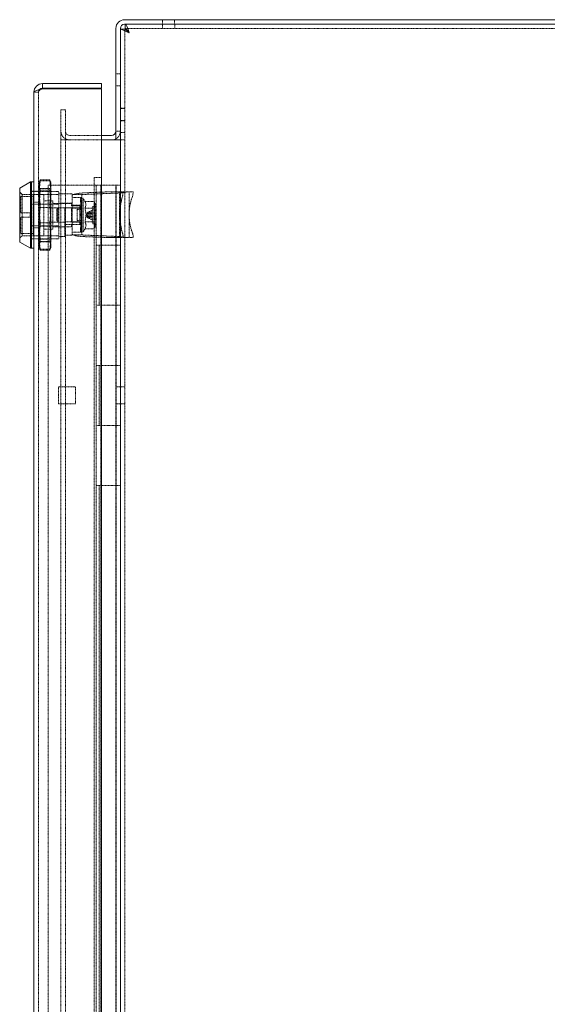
# Model space of a CAD drawing. Header units: inches. Extents: x 2934 to 6866, y 422 to 3136.
# Tile 83 of 84: x 6214 to 6437, y 2526 to 2942. Entities that reach past the tile are written whole.
import ezdxf

# ---------------------------------------------------------------- set-up
doc = ezdxf.new("R2010")
doc.units = ezdxf.units.IN
doc.header["$MEASUREMENT"] = 0
doc.linetypes.add('HIDDEN', pattern=[0.2, 0.1, -0.1])

msp = doc.modelspace()

# ---------------------------------------------------------------- linework, layer by layer
at = {"color": 7, "linetype": 'Continuous', "lineweight": 15}
for p, q in [((6258.09, 2942.21), (6497.81, 2942.21)), ((6254.42, 2938.54), (6254.42, 2891.39)), ((6256.32, 2938.54), (6256.32, 2891.39)), ((6256.32, 2938.24), (6258.22, 2938.24)), ((6256.32, 939.28), (6256.32, 2938.24)), ((6258.09, 2940.31), (6258.4, 2940.31)), ((6258.4, 2940.31), (6497.81, 2940.31)), ((6258.4, 2938.42), (6258.4, 2940.31)), ((6223.5, 2915.21), (6223.5, 2913.31)), ((6223.5, 2915.21), (6248.4, 2915.21)), ((6223.5, 2913.31), (6248.4, 2913.31)), ((6223.5, 2913.05), (6248.4, 2913.05)), ((6248.4, 2915.21), (6248.4, 2913.31)), ((6248.4, 1053.63), (6248.4, 2913.05)), ((6219.82, 1055.16), (6219.82, 2911.53)), ((6252.64, 2893.29), (6248.4, 2893.29)), ((6254.42, 2891.39), (6248.4, 2891.39)), ((6254.42, 2891.39), (6256.32, 2891.39)), ((6256.32, 2891.39), (6256.32, 2891.39)), ((6218.32, 2873.64), (6213.82, 2871.05)), ((6213.82, 2848.24), (6213.82, 2871.05)), ((6218.82, 2873.64), (6218.32, 2873.64)), ((6218.32, 2845.64), (6218.32, 2873.64)), ((6219.82, 2873.64), (6218.82, 2873.64)), ((6218.82, 2845.64), (6218.82, 2873.64)), ((6213.82, 2848.24), (6218.32, 2845.64)), ((6218.32, 2845.64), (6218.82, 2845.64)), ((6218.82, 2845.64), (6219.82, 2845.64))]:
    msp.add_line(p, q, dxfattribs=at)
at = {"color": 7, "linetype": 'HIDDEN', "lineweight": 0}
for p, q in [((6274.06, 2942.21), (6274.06, 2940.31)), ((6279.22, 2940.31), (6279.22, 2942.21)), ((6258.22, 939.28), (6258.22, 2938.24)), ((6258.4, 2938.42), (6864.06, 2938.42)), ((6274.11, 2940.31), (6274.11, 2938.42)), ((6279.27, 2938.42), (6279.27, 2940.31)), ((6256.32, 2919.39), (6254.42, 2919.39)), ((6254.42, 2914.23), (6256.32, 2914.23)), ((6219.82, 2911.53), (6221.72, 2911.53)), ((6221.72, 1055.16), (6221.72, 2911.53)), ((6258.22, 2904.79), (6256.32, 2904.79)), ((6258.22, 2904.69), (6256.32, 2904.69)), ((6231.25, 2894.57), (6231.25, 2904.09)), ((6231.25, 2904.09), (6233.14, 2904.09)), ((6233.14, 2904.09), (6233.14, 2894.57)), ((6256.32, 2899.63), (6258.22, 2899.63)), ((6256.32, 2899.53), (6258.22, 2899.53)), ((6231.25, 2891.39), (6231.25, 2894.57)), ((6233.14, 2891.39), (6233.14, 2894.57)), ((6248.4, 2893.29), (6234.92, 2893.29)), ((6254.42, 2895.07), (6256.32, 2895.07)), ((6256.32, 2894.57), (6258.22, 2894.57)), ((6231.25, 2891.39), (6231.25, 1075.29)), ((6231.25, 2891.39), (6233.14, 2891.39)), ((6233.14, 2891.39), (6233.14, 1075.29)), ((6234.92, 2891.39), (6233.14, 2891.39)), ((6248.4, 2891.39), (6234.92, 2891.39)), ((6256.32, 2891.39), (6258.22, 2891.39)), ((6245.22, 1091.17), (6245.22, 2875.52)), ((6245.22, 2875.52), (6248.4, 2875.52)), ((6222, 2872.68), (6222.45, 2874.48)), ((6222.45, 2874.1), (6222, 2869.19)), ((6222.13, 2873.65), (6222, 2873.14)), ((6222, 2869.19), (6222, 2873.14)), ((6222.45, 2874.1), (6222.45, 2874.48)), ((6222.45, 2874.48), (6226.55, 2874.48)), ((6226.55, 2874.1), (6222.45, 2874.1)), ((6225.84, 1094.34), (6225.84, 2872.34)), ((6246.16, 2872.34), (6225.84, 2872.34)), ((6226.55, 2874.48), (6226.55, 2874.1)), ((6226.55, 2874.48), (6227, 2872.68)), ((6227, 2873.14), (6226.86, 2873.65)), ((6227, 2873.14), (6227, 2869.19)), ((6246.16, 2872.34), (6246.16, 2846.94)), ((6254.55, 2872.34), (6246.16, 2872.34)), ((6248.07, 2872.34), (6248.07, 2846.94)), ((6254.42, 2846.94), (6254.42, 2872.34)), ((6254.55, 1094.34), (6254.55, 2872.34)), ((6254.55, 2872.34), (6256.32, 2872.34)), ((6214.82, 2868.39), (6213.82, 2869.39)), ((6214.26, 2867.44), (6214.26, 2860.54)), ((6219.46, 2867.44), (6214.26, 2867.44)), ((6214.82, 2850.89), (6214.82, 2868.39)), ((6230.32, 2868.39), (6214.82, 2868.39)), ((6219.82, 2869.74), (6218.82, 2869.74)), ((6230.32, 2869.64), (6218.82, 2869.64)), ((6219.46, 2868.39), (6219.46, 2850.89)), ((6223.96, 2868.39), (6219.46, 2868.39)), ((6221.72, 2869.7), (6219.82, 2869.7)), ((6227, 2870.74), (6222, 2870.74)), ((6222, 2863.14), (6222.45, 2869.85)), ((6222, 2856.15), (6222, 2869.19)), ((6222, 2869.19), (6222.45, 2864.27)), ((6222.45, 2870.88), (6222.45, 2869.85)), ((6226.55, 2870.88), (6222.45, 2870.88)), ((6222.45, 2869.85), (6226.55, 2869.85)), ((6223.96, 2868.39), (6223.96, 2850.89)), ((6226.55, 2869.85), (6226.55, 2870.88)), ((6226.55, 2869.85), (6227, 2863.14)), ((6226.55, 2864.27), (6227, 2869.19)), ((6227, 2869.19), (6227, 2856.15)), ((6230.32, 2864.23), (6230.32, 2869.64)), ((6236.02, 2868.64), (6230.32, 2868.64)), ((6236.02, 2868.64), (6236.02, 2867.93)), ((6236.02, 2867.93), (6236.02, 2868.27)), ((6236.02, 2868.27), (6240.02, 2868.27)), ((6236.02, 2851.61), (6236.02, 2867.93)), ((6236.02, 2867.07), (6240.02, 2867.07)), ((6240.02, 2868.27), (6240.02, 2851.28)), ((6240.25, 2868.32), (6254.84, 2868.95)), ((6250.19, 2869.42), (6241.21, 2869.03)), ((6253.8, 2869.42), (6250.19, 2869.42)), ((6256.02, 2869.42), (6253.8, 2869.42)), ((6256.02, 2869.42), (6256.02, 2850.12)), ((6257.47, 2869.42), (6256.02, 2869.42)), ((6261.75, 2869.42), (6257.47, 2869.42)), ((6260.02, 2850.12), (6260.02, 2869.42)), ((6218.82, 2864.25), (6219.82, 2864.25)), ((6218.82, 2864.23), (6230.32, 2864.23)), ((6221.72, 2865.07), (6219.82, 2865.07)), ((6222.45, 2856.42), (6222, 2863.14)), ((6222.45, 2862.86), (6222, 2856.15)), ((6222.45, 2862.86), (6222.45, 2864.27)), ((6222.45, 2864.27), (6226.55, 2864.27)), ((6226.55, 2862.86), (6222.45, 2862.86)), ((6227.86, 2865.64), (6223.96, 2865.64)), ((6226.55, 2864.27), (6226.55, 2862.86)), ((6227.86, 2865.64), (6227.86, 2859.64)), ((6235.66, 2864.54), (6227.86, 2864.54)), ((6236.02, 2864.64), (6230.32, 2864.64)), ((6230.32, 2855.06), (6230.32, 2864.23)), ((6232.82, 2862.74), (6236.02, 2862.74)), ((6232.82, 2850.64), (6232.82, 2862.74)), ((6233.02, 2862.72), (6233.02, 2856.72)), ((6236.02, 2862.72), (6233.02, 2862.72)), ((6235.66, 2863.62), (6235.66, 2864.54)), ((6235.66, 2863.62), (6239.26, 2863.62)), ((6240.02, 2863.77), (6236.02, 2863.77)), ((6240.02, 2862.72), (6236.02, 2862.72)), ((6239.26, 2862.51), (6239.26, 2863.62)), ((6239.47, 2866.74), (6240.07, 2866.74)), ((6239.47, 2866.74), (6239.73, 2863.64)), ((6239.47, 2865.79), (6240.07, 2865.79)), ((6239.47, 2865.79), (6239.73, 2863.11)), ((6239.47, 2863.19), (6240.07, 2863.19)), ((6239.47, 2863.19), (6239.73, 2861.64)), ((6240.07, 2863.64), (6239.73, 2863.64)), ((6240.07, 2863.11), (6239.73, 2863.11)), ((6240.07, 2863.64), (6240.07, 2866.74)), ((6240.57, 2866.74), (6240.07, 2866.74)), ((6240.07, 2863.11), (6240.07, 2865.79)), ((6240.07, 2863.11), (6240.07, 2863.64)), ((6240.07, 2861.64), (6240.07, 2863.19)), ((6240.07, 2861.64), (6240.07, 2863.11)), ((6240.57, 2865.79), (6240.57, 2866.74)), ((6241.39, 2865.42), (6240.57, 2866.74)), ((6240.57, 2852.54), (6240.57, 2865.79)), ((6241.39, 2865.42), (6245.19, 2865.42)), ((6244.67, 2859.64), (6244.67, 2863.39)), ((6245.67, 2863.39), (6244.67, 2863.39)), ((6245.67, 2864.6), (6245.19, 2865.42)), ((6245.67, 2864.6), (6245.67, 2857.17)), ((6256.87, 2866.42), (6256.32, 2863.4)), ((6218.26, 2860.54), (6214.26, 2860.54)), ((6214.26, 2858.74), (6214.26, 2851.84)), ((6214.26, 2858.74), (6218.26, 2858.74)), ((6218.26, 2860.54), (6218.26, 2858.74)), ((6226.76, 2859.64), (6226.76, 2862.64)), ((6232.87, 2862.64), (6226.76, 2862.64)), ((6226.76, 2859.64), (6226.76, 2856.64)), ((6227.86, 2859.64), (6227.86, 2853.64)), ((6229.97, 2862.64), (6229.47, 2862.14)), ((6229.47, 2862.14), (6229.47, 2857.14)), ((6229.97, 2862.64), (6229.97, 2856.64)), ((6232.87, 2862.64), (6229.97, 2862.64)), ((6239.26, 2862.51), (6235.66, 2862.51)), ((6235.66, 2859.64), (6235.66, 2862.51)), ((6235.66, 2856.78), (6235.66, 2859.64)), ((6238.07, 2862.64), (6236.18, 2862.64)), ((6239.26, 2862.64), (6236.18, 2862.64)), ((6238.07, 2856.64), (6238.07, 2862.64)), ((6239.57, 2861.94), (6238.07, 2861.94)), ((6239.26, 2862.51), (6239.26, 2856.78)), ((6239.47, 2859.64), (6240.07, 2859.64)), ((6240.07, 2861.64), (6239.73, 2861.64)), ((6240.07, 2859.64), (6240.07, 2861.64)), ((6240.07, 2859.64), (6240.07, 2859.64)), ((6240.07, 2857.64), (6240.07, 2859.64)), ((6241.39, 2862.53), (6245.19, 2862.53)), ((6242.48, 2860.74), (6241.9, 2859.64)), ((6241.9, 2859.64), (6242.48, 2858.55)), ((6244.67, 2860.35), (6242.24, 2860.1)), ((6242.32, 2860.34), (6242.24, 2860.1)), ((6242.24, 2860.1), (6242.32, 2860.34)), ((6242.32, 2859.99), (6242.24, 2860.1)), ((6242.24, 2859.19), (6242.32, 2859.29)), ((6242.32, 2858.94), (6242.24, 2859.19)), ((6242.24, 2859.19), (6242.32, 2858.94)), ((6244.67, 2858.93), (6242.24, 2859.19)), ((6244.67, 2860.97), (6242.32, 2860.34)), ((6244.67, 2860.97), (6242.32, 2860.34)), ((6242.47, 2860.66), (6242.32, 2860.34)), ((6242.32, 2860.34), (6242.47, 2860.66)), ((6242.32, 2859.99), (6243.55, 2860.03)), ((6242.32, 2859.99), (6243.55, 2860.03)), ((6242.32, 2859.99), (6242.47, 2859.99)), ((6243.55, 2859.26), (6242.32, 2859.29)), ((6242.47, 2859.29), (6242.32, 2859.29)), ((6243.55, 2859.26), (6242.32, 2859.29)), ((6242.48, 2858.61), (6242.32, 2858.94)), ((6242.32, 2858.94), (6242.48, 2858.62)), ((6244.67, 2858.31), (6242.32, 2858.94)), ((6244.67, 2858.31), (6242.32, 2858.94)), ((6242.46, 2858.57), (6244.67, 2857.5)), ((6244.67, 2861.79), (6242.47, 2860.72)), ((6244.67, 2861.75), (6242.47, 2860.66)), ((6242.47, 2860.66), (6242.47, 2860.72)), ((6243.55, 2860.02), (6242.47, 2859.99)), ((6242.47, 2859.99), (6242.47, 2859.29)), ((6242.47, 2859.29), (6243.55, 2859.27)), ((6244.67, 2857.53), (6242.47, 2858.62)), ((6243.55, 2860.02), (6242.48, 2859.99)), ((6242.48, 2858.62), (6242.48, 2858.61)), ((6244.67, 2857.53), (6242.48, 2858.61)), ((6243.55, 2860.03), (6244.67, 2860.06)), ((6244.67, 2860.05), (6243.55, 2860.02)), ((6243.55, 2859.27), (6244.67, 2859.24)), ((6244.67, 2859.22), (6243.55, 2859.26)), ((6244.67, 2859.24), (6244.67, 2860.05)), ((6244.67, 2855.89), (6244.67, 2859.64)), ((6230.32, 2855.06), (6218.82, 2855.06)), ((6219.82, 2855.04), (6218.82, 2855.04)), ((6222, 2856.15), (6222.45, 2849.43)), ((6222, 2846.6), (6222, 2856.15)), ((6222, 2850.1), (6222.45, 2855.01)), ((6226.55, 2856.42), (6222.45, 2856.42)), ((6222.45, 2856.42), (6222.45, 2855.01)), ((6222.45, 2855.01), (6226.55, 2855.01)), ((6226.55, 2855.01), (6226.55, 2856.42)), ((6226.55, 2849.43), (6227, 2856.15)), ((6226.55, 2855.01), (6227, 2850.1)), ((6226.76, 2856.64), (6232.87, 2856.64)), ((6227, 2856.15), (6227, 2846.6)), ((6227.86, 2854.74), (6235.66, 2854.74)), ((6229.47, 2857.14), (6229.97, 2856.64)), ((6229.97, 2856.64), (6232.87, 2856.64)), ((6230.32, 2849.64), (6230.32, 2855.06)), ((6232.82, 2854.64), (6230.32, 2854.64)), ((6232.82, 2855.72), (6236.02, 2855.72)), ((6236.02, 2856.72), (6233.02, 2856.72)), ((6235.66, 2856.78), (6239.26, 2856.78)), ((6236.02, 2855.67), (6235.66, 2855.67)), ((6235.66, 2854.74), (6235.66, 2855.67)), ((6236.02, 2856.72), (6240.02, 2856.72)), ((6240.02, 2855.67), (6236.02, 2855.67)), ((6236.18, 2856.64), (6238.07, 2856.64)), ((6236.18, 2856.64), (6239.26, 2856.64)), ((6238.07, 2857.34), (6239.57, 2857.34)), ((6239.26, 2855.67), (6239.26, 2856.78)), ((6239.47, 2856.09), (6239.73, 2857.64)), ((6239.47, 2853.49), (6239.73, 2856.18)), ((6239.47, 2856.09), (6240.07, 2856.09)), ((6239.47, 2852.54), (6239.73, 2855.64)), ((6240.07, 2857.64), (6239.73, 2857.64)), ((6240.07, 2856.18), (6239.73, 2856.18)), ((6240.07, 2855.64), (6239.73, 2855.64)), ((6240.07, 2857.64), (6240.07, 2856.09)), ((6240.07, 2856.18), (6240.07, 2857.64)), ((6240.07, 2856.18), (6240.07, 2853.49)), ((6240.07, 2855.64), (6240.07, 2856.18)), ((6240.07, 2855.64), (6240.07, 2852.54)), ((6241.39, 2856.76), (6245.19, 2856.76)), ((6244.67, 2855.89), (6245.67, 2855.89)), ((6245.19, 2853.87), (6245.67, 2854.69)), ((6245.67, 2857.17), (6245.67, 2854.69)), ((6256.32, 2856.72), (6256.87, 2853.12)), ((6213.82, 2849.89), (6214.82, 2850.89)), ((6214.26, 2851.84), (6219.46, 2851.84)), ((6214.82, 2850.89), (6230.32, 2850.89)), ((6219.46, 2850.89), (6223.96, 2850.89)), ((6221.72, 2854.21), (6219.82, 2854.21)), ((6223.96, 2853.64), (6227.86, 2853.64)), ((6232.82, 2850.64), (6230.32, 2850.64)), ((6236.02, 2851.19), (6232.82, 2851.19)), ((6236.02, 2852.47), (6240.02, 2852.47)), ((6236.02, 2851.27), (6236.02, 2851.61)), ((6236.02, 2851.27), (6240.02, 2851.27)), ((6236.02, 2851.27), (6236.02, 2851.19)), ((6239.47, 2853.49), (6240.07, 2853.49)), ((6239.47, 2852.54), (6240.07, 2852.54)), ((6240.02, 2851.27), (6240.02, 2851.28)), ((6240.07, 2852.54), (6240.57, 2852.54)), ((6240.25, 2851.24), (6254.84, 2850.61)), ((6240.57, 2852.54), (6241.39, 2853.87)), ((6241.21, 2850.53), (6250.2, 2850.15)), ((6241.39, 2853.87), (6245.19, 2853.87)), ((6218.82, 2849.64), (6230.32, 2849.64)), ((6219.82, 2849.54), (6218.82, 2849.54)), ((6221.72, 2849.58), (6219.82, 2849.58)), ((6222.45, 2845.18), (6222, 2850.1)), ((6222, 2848.54), (6227, 2848.54)), ((6222.45, 2848.4), (6222, 2846.6)), ((6222, 2846.6), (6222.45, 2844.8)), ((6222, 2846.14), (6222, 2846.6)), ((6222, 2846.14), (6222.13, 2845.64)), ((6222.45, 2849.43), (6226.55, 2849.43)), ((6222.45, 2848.4), (6222.45, 2849.43)), ((6226.55, 2848.4), (6222.45, 2848.4)), ((6226.55, 2849.43), (6226.55, 2848.4)), ((6226.55, 2844.8), (6227, 2846.6)), ((6226.86, 2845.64), (6227, 2846.14)), ((6227, 2846.6), (6227, 2846.14)), ((6246.16, 2846.94), (6251.24, 2846.94)), ((6246.16, 2846.94), (6246.16, 2821.54)), ((6247.38, 2821.54), (6247.38, 2846.94)), ((6248.07, 2846.94), (6248.07, 2821.54)), ((6250.2, 2850.15), (6250.2, 2850.12)), ((6258.86, 2850.15), (6250.2, 2850.15)), ((6253.8, 2850.12), (6250.2, 2850.12)), ((6251.24, 2846.94), (6254.55, 2846.94)), ((6256.02, 2850.12), (6253.8, 2850.12)), ((6254.42, 2821.54), (6254.42, 2846.94)), ((6254.55, 2846.94), (6256.32, 2846.94)), ((6257.47, 2850.12), (6256.02, 2850.12)), ((6261.75, 2850.12), (6257.47, 2850.12)), ((6258.86, 2850.12), (6258.86, 2850.15)), ((6222.45, 2845.18), (6222.45, 2844.8)), ((6226.55, 2845.18), (6222.45, 2845.18)), ((6222.45, 2844.8), (6226.55, 2844.8)), ((6226.55, 2844.8), (6226.55, 2845.18)), ((6246.16, 2821.54), (6246.16, 2796.14)), ((6251.24, 2821.54), (6246.16, 2821.54)), ((6248.07, 2821.54), (6248.07, 2796.14)), ((6254.55, 2821.54), (6251.24, 2821.54)), ((6254.42, 2796.14), (6254.42, 2821.54)), ((6254.55, 2821.54), (6256.32, 2821.54)), ((6246.16, 2796.14), (6251.24, 2796.14)), ((6246.16, 2796.14), (6246.16, 2770.74)), ((6247.38, 2770.74), (6247.38, 2796.14)), ((6248.07, 2796.14), (6248.07, 2770.74)), ((6251.24, 2796.14), (6254.55, 2796.14)), ((6254.42, 2770.74), (6254.42, 2796.14)), ((6254.55, 2796.14), (6256.32, 2796.14)), ((6230.2, 2787.01), (6237.34, 2787.01)), ((6230.2, 2779.87), (6230.2, 2787.01)), ((6237.34, 2787.01), (6237.34, 2779.87)), ((6256.32, 2787.01), (6254.55, 2787.01)), ((6258.22, 2787.01), (6256.32, 2787.01)), ((6237.34, 2779.87), (6230.2, 2779.87)), ((6256.32, 2779.87), (6254.55, 2779.87)), ((6258.22, 2779.87), (6256.32, 2779.87)), ((6246.16, 2770.74), (6246.16, 2745.34)), ((6251.24, 2770.74), (6246.16, 2770.74)), ((6248.07, 2770.74), (6248.07, 2745.34)), ((6254.55, 2770.74), (6251.24, 2770.74)), ((6254.42, 2745.34), (6254.42, 2770.74)), ((6254.55, 2770.74), (6256.32, 2770.74)), ((6246.16, 2745.34), (6251.24, 2745.34)), ((6246.16, 2745.34), (6246.16, 2491.34)), ((6247.38, 2491.34), (6247.38, 2745.34)), ((6248.07, 2745.34), (6248.07, 2491.34)), ((6251.24, 2745.34), (6254.55, 2745.34)), ((6254.42, 2491.34), (6254.42, 2745.34)), ((6254.55, 2745.34), (6256.32, 2745.34))]:
    msp.add_line(p, q, dxfattribs=at)
at = {"color": 7, "linetype": 'Continuous', "lineweight": 15, "flags": 128}
for points in [[(6258.4, 2940.31), (6258.76, 2940.09), (6259.11, 2939.45), (6259.47, 2938.47), (6259.83, 2937.26), (6260, 2936.64)], [(6219.82, 2911.53), (6220.1, 2911.91), (6220.9, 2912.29), (6222.09, 2912.67), (6223.5, 2913.05)], [(6223.5, 2913.31), (6222.69, 2913.11), (6222.22, 2912.71)]]:
    msp.add_lwpolyline(points, dxfattribs=at)
at = {"color": 7, "linetype": 'HIDDEN', "lineweight": 0, "flags": 128}
for points in [[(6227, 2869.19), (6226.99, 2869.85), (6226.55, 2874.1)], [(6227, 2863.14), (6226.99, 2862.23), (6226.55, 2856.42)], [(6227, 2856.15), (6226.99, 2857.06), (6226.55, 2862.86)], [(6241.39, 2862.53), (6241.86, 2864.09), (6241.39, 2865.42)], [(6245.19, 2862.53), (6245.64, 2864.08), (6245.19, 2865.42)], [(6241.39, 2856.76), (6241.86, 2859.88), (6241.39, 2862.53)], [(6245.19, 2856.76), (6245.64, 2859.85), (6245.19, 2862.53)], [(6241.39, 2853.87), (6241.86, 2855.43), (6241.39, 2856.76)], [(6245.19, 2853.87), (6245.64, 2855.42), (6245.19, 2856.76)], [(6236.02, 2851.61), (6236.43, 2851.24), (6237.46, 2850.93), (6239.06, 2850.69), (6241.21, 2850.53)], [(6227, 2850.1), (6226.99, 2849.43), (6226.55, 2845.18)], [(6227, 2846.6), (6226.99, 2846.85), (6226.55, 2848.4)]]:
    msp.add_lwpolyline(points, dxfattribs=at)
at = {"color": 7, "linetype": 'Continuous', "lineweight": 15}
for centre, radius, start, end in [((6258.09, 2938.54), 3.68, 90, 180), ((6258.09, 2938.54), 1.78, 90, 180), ((6246.83, 2911.37), 28.49, 62.463, 70.5293), ((6251, 2928.42), 12.19, 42.4155, 53.6744), ((6257.06, 2935.61), 3.11, 19.3688, 64.5413), ((6223.5, 2911.53), 3.68, 90, 180), ((6252.64, 2895.07), 1.78, 270, 0), ((6252.64, 2895.07), 3.68, 270, 298.9312), ((6272.46, 2860.06), 16.48, 168.297, 191.703)]:
    msp.add_arc(centre, radius, start, end, dxfattribs=at)
at = {"color": 7, "linetype": 'HIDDEN', "lineweight": 0}
for centre, radius, start, end in [((6224.36, 2910.25), 2.93, 107.0599, 154.1426), ((6223.13, 2911.63), 1.42, 130.4299, 183.9799), ((6234.92, 2895.07), 3.68, 180, 241.0688), ((6234.92, 2895.07), 1.78, 180, 270), ((6234.92, 2895.07), 3.68, 241.0688, 270), ((6252.64, 2895.07), 3.68, 298.9312, 0), ((6247.36, 2869.89), 10.12, 339.9538, 357.3384), ((6253.25, 2869.89), 8.51, 335.9436, 356.8337), ((6282.72, 2859.77), 22.7, 162.963, 197.0355), ((6239.57, 2862.44), 0.5, 270, 0), ((6239.57, 2856.84), 0.5, 0, 90), ((6250.05, 2850.19), 7.42, 359.4727, 23.2599), ((6255.33, 2850.15), 6.42, 359.7055, 27.5251)]:
    msp.add_arc(centre, radius, start, end, dxfattribs=at)
for centre, major_axis, ratio, start_param, end_param in [((6243.02, 2867.93), (7, 0), 0.162069, 1.832596, 3.141593), ((6240.32, 2868.27), (0.3, 0), 0.162069, 1.832596, 3.141593), ((6253.02, 2870.04), (7, 0), 0.162069, 4.974188, 5.698035), ((6240.07, 2859.64), (0, 7.1), 0.166794, 0.00006, 0.523644), ((6240.07, 2859.64), (-0.6, 7.1), 0.143564, 5.747409, 6.270992), ((6240.07, 2859.64), (0.61, 7.1), 0.143294, 0.53585, 1.059433), ((6240.07, 2859.64), (-1.03, 7.1), 0.081905, 5.224102, 5.747685), ((6240.07, 2859.64), (-1.18, 7.1), 0.000254, 4.712362, 5.235945), ((6240.07, 2859.64), (1.03, 7.1), 0.081457, 1.05907, 1.582653), ((6240.07, 2859.64), (0, 4), 0.166794, 0.000041, 0.523644), ((6240.07, 2859.64), (-0.34, 4), 0.143564, 5.74739, 6.270992), ((6240.07, 2859.64), (0.34, 4), 0.143294, 0.53583, 1.059433), ((6240.07, 2859.64), (-0.58, 4), 0.081905, 5.224082, 5.747685), ((6240.07, 2859.64), (1.18, 7.1), 0.000254, 4.188832, 4.712416), ((6240.07, 2859.64), (-1.03, 7.1), 0.081457, 1.55894, 2.082523), ((6240.07, 2859.64), (0.58, 4), 0.081457, 1.05905, 1.582653), ((6240.07, 2859.64), (-0.67, 4), 0.000254, 4.712343, 5.235945), ((6240.07, 2859.64), (0.67, 4), 0.000254, 4.188833, 4.712435), ((6240.07, 2859.64), (-0.58, 4), 0.081457, 1.55894, 2.082542), ((6240.07, 2859.64), (-0.61, 7.1), 0.143294, 2.08216, 2.605743), ((6240.07, 2859.64), (1.03, 7.1), 0.081905, 3.677093, 4.200676), ((6240.07, 2859.64), (0.58, 4), 0.081905, 3.677093, 4.200695), ((6240.07, 2859.64), (-0.34, 4), 0.143294, 2.08216, 2.605763), ((6240.07, 2859.64), (0.34, 4), 0.143564, 3.153786, 3.677388), ((6240.07, 2859.64), (0, 4), 0.166794, 2.617949, 3.141552), ((6240.07, 2859.64), (0, 7.1), 0.166794, 2.617949, 3.141532), ((6240.07, 2859.64), (0.6, 7.1), 0.143564, 3.153785, 3.677369), ((6240.32, 2851.28), (0.3, 0), 0.16, 3.141593, 4.45059), ((6253.02, 2849.53), (7, 0), 0.16, 0.584346, 1.308997)]:
    msp.add_ellipse(centre, major_axis=major_axis, ratio=ratio, start_param=start_param, end_param=end_param, dxfattribs=at)

doc.saveas('drawing.dxf')
